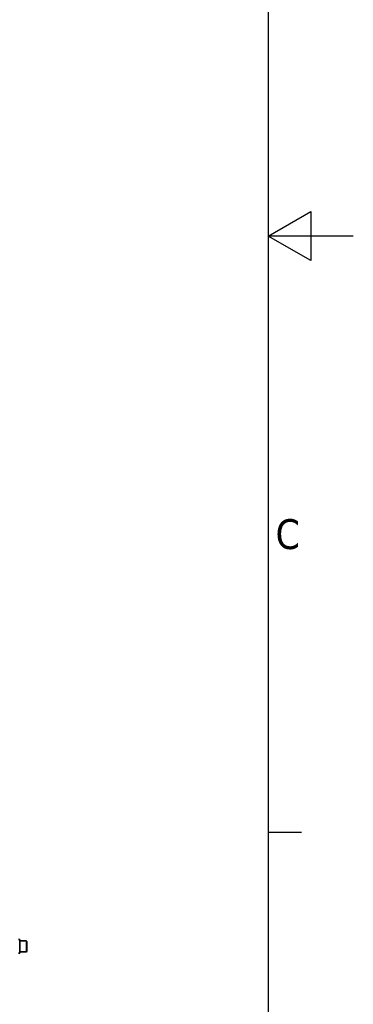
# Model space of a CAD drawing. Header units: millimetres. Extents: x 0 to 5940, y 0 to 4200.
# Tile 44 of 49: x 5548 to 5940, y 1198 to 2354. Entities that reach past the tile are written whole.
import ezdxf

# ---------------------------------------------------------------- set-up
doc = ezdxf.new("R2010")
doc.units = ezdxf.units.MM
doc.header["$LTSCALE"] = 10
doc.layers.get('0').update_dxf_attribs({"lineweight": 25})
for name, color, linetype, lineweight in [('Geometria schizzo (ISO)', 7, 'Continuous', 25), ('Simbolo (ISO)', 7, 'Continuous', 25), ('Spigoli visibili(ISO)', 7, 'Continuous', 35)]:
    doc.layers.add(name, color=color, linetype=linetype, lineweight=lineweight)
doc.layers.add('Spigoli tangenti visibili(ISO)', color=7, linetype='Continuous', lineweight=15, true_color=0x00803f)
doc.styles.add('Testo nota (ISO)', font='tahoma.ttf')

# ---------------------------------------------------------------- blocks, each defined once
blk = doc.blocks.new('Bordi Bordo di default')
at = {"layer": 'Geometria schizzo (ISO)'}
blk.add_line((584, 140), (587.9, 140), dxfattribs=at)
at = {"layer": 'Geometria schizzo (ISO)', "flags": 128}
for points in [[(10, 10), (10, 410), (584, 410), (584, 10), (10, 10)], [(594, 210), (584, 210), (589, 212.89), (589, 207.11), (584, 210)]]:
    blk.add_lwpolyline(points, dxfattribs=at)
at = {"layer": 'Simbolo (ISO)', "insert": (584.86, 173.19), "char_height": 3.5, "attachment_point": 7, "style": 'Testo nota (ISO)'}
blk.add_mtext('C', dxfattribs=at)

msp = doc.modelspace()

# ---------------------------------------------------------------- linework, layer by layer
at = {"layer": 'Spigoli tangenti visibili(ISO)'}
msp.add_line((5555.696, 1259.47), (5555.696, 1272.47), dxfattribs=at)
at = {"layer": 'Spigoli visibili(ISO)'}
for p, q in [((5546.896, 1273.97), (5548.496, 1273.97)), ((5548.496, 1273.97), (5548.496, 1257.97)), ((5555.696, 1272.47), (5548.496, 1272.47)), ((5556.496, 1271.67), (5556.496, 1260.27)), ((5546.896, 1257.97), (5548.496, 1257.97)), ((5555.696, 1259.47), (5548.496, 1259.47))]:
    msp.add_line(p, q, dxfattribs=at)
for centre, start, end in [((5555.696, 1271.67), 0, 90), ((5555.696, 1260.27), 270, 0)]:
    msp.add_arc(centre, 0.8, start, end, dxfattribs=at)

# ---------------------------------------------------------------- block references
at = {"xscale": 10, "yscale": 10, "zscale": 10}
msp.add_blockref('Bordi Bordo di default', (0, 0), dxfattribs=at)

doc.saveas('drawing.dxf')
